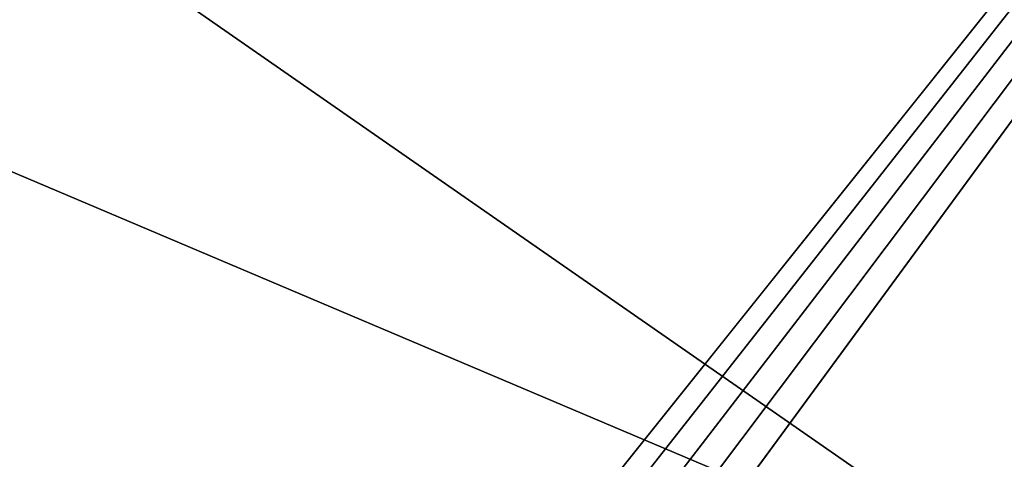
# Model space of a CAD drawing. Header units: metres. Extents: x -1004 to 0, y -808 to 0.
# Tile 140 of 146: x -130 to -77, y -119 to -96. Entities that reach past the tile are written whole.
import ezdxf

# ---------------------------------------------------------------- set-up
doc = ezdxf.new("R2010")
doc.units = ezdxf.units.M

msp = doc.modelspace()

# ---------------------------------------------------------------- linework, layer by layer
at = {"layer": 'None012349'}
for points in [[(-10, -10, 90), (-502.018646, -625.846375, 90), (-994.037292, -10, 90)], [(-494.003571, -626.560364, 90), (-502.018646, -625.846375, 90), (-10, -10, 90)], [(-485.779327, -628.854126, 90), (-494.003571, -626.560364, 90), (-10, -10, 90)], [(-477.800262, -632.855408, 90), (-485.779327, -628.854126, 90), (-10, -10, 90)], [(-10, -10, 90), (-470.61264, -638.481506, 90), (-477.800262, -632.855408, 90)], [(-217.024689, -763.271118, 90), (-470.61264, -638.481506, 90), (-10, -10, 90)], [(-10.00001, -794.032166, 90), (-217.024689, -763.271118, 90), (-10, -10, 90)], [(-162.990005, -65.532799, 118.879181), (-211.902725, -69.163666, 118.815804), (-73.107147, -128.05304, 117.787888)], [(-76.096962, -93.96331, 118.382927), (-162.990005, -65.532799, 118.879181), (-73.107147, -128.05304, 117.787888)], [(-211.902725, -69.163666, 118.815804), (-261.20816, -72.273964, 118.761513), (-70.20401, -166.436142, 117.117905)], [(-73.107147, -128.05304, 117.787888), (-211.902725, -69.163666, 118.815804), (-70.20401, -166.436142, 117.117905)], [(-261.20816, -72.273964, 118.761513), (-310.819183, -74.833893, 118.716827), (-67.63723, -207.428024, 116.40239)], [(-70.20401, -166.436142, 117.117905), (-261.20816, -72.273964, 118.761513), (-67.63723, -207.428024, 116.40239)], [(-310.819183, -74.833893, 118.716827), (-357.881531, -76.725929, 118.683807), (-65.750778, -245.26564, 115.741936)], [(-67.63723, -207.428024, 116.40239), (-310.819183, -74.833893, 118.716827), (-65.750778, -245.26564, 115.741936)], [(-65.750778, -245.26564, 115.741936), (-357.881531, -76.725929, 118.683807), (-405.341431, -78.099579, 118.659828)], [(-405.341431, -78.099579, 118.659828), (-490.16217, -606.131226, 109.443001), (-63.327908, -322.10611, 114.400681)], [(-63.327908, -322.10611, 114.400681), (-64.299881, -283.837677, 115.068657), (-405.341431, -78.099579, 118.659828)], [(-64.299881, -283.837677, 115.068657), (-65.750778, -245.26564, 115.741936), (-405.341431, -78.099579, 118.659828)]]:
    msp.add_3dface(points, dxfattribs=at)

doc.saveas('drawing.dxf')
